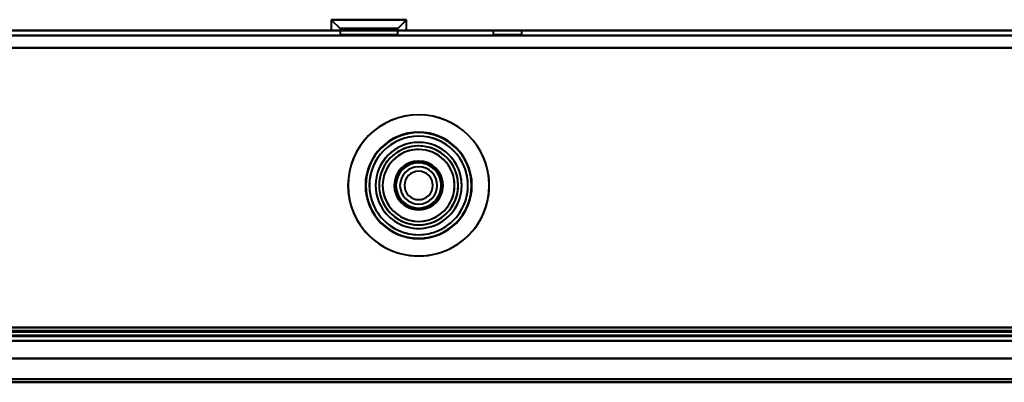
# Model space of a CAD drawing. Header units: millimetres. Extents: x -1442 to 3067, y -120 to 1010.
# Tile 13 of 71: x -256 to -145, y 124 to 165. Entities that reach past the tile are written whole.
import ezdxf

# ---------------------------------------------------------------- set-up
doc = ezdxf.new("R2010")
doc.units = ezdxf.units.MM
doc.layers.add('G-IMPT', color=8, linetype='Continuous', lineweight=40)

# ---------------------------------------------------------------- blocks, each defined once
blk = doc.blocks.new('NEXA 700 CALQUES_dwg-751640-Gauche')
at = {"layer": 'G-IMPT'}
for p, q in [((-220.85, 164.55), (-220.85, 163.35)), ((-220.85, 164.55), (-219.85, 163.55)), ((-220.85, 164.55), (-220.85, 163.35)), ((-220.85, 164.55), (-219.85, 163.55)), ((-220.85, 164.55), (-214.48, 164.55)), ((-214.48, 164.55), (-220.85, 164.55)), ((-220.85, 164.55), (-214.48, 164.55)), ((-214.48, 164.55), (-220.85, 164.55)), ((-218.73, 164.55), (-212.35, 164.55)), ((-212.35, 164.55), (-218.73, 164.55)), ((-218.73, 164.55), (-212.35, 164.55)), ((-212.35, 164.55), (-218.73, 164.55)), ((-213.35, 163.55), (-212.35, 164.55)), ((-213.35, 163.55), (-212.35, 164.55)), ((-212.35, 163.35), (-212.35, 164.55)), ((-212.35, 163.35), (-212.35, 164.55)), ((323.9, 163.35), (-325.9, 163.35)), ((-214.48, 163.35), (-220.85, 163.35)), ((-214.48, 163.35), (-220.85, 163.35)), ((-220.85, 163.35), (-214.48, 163.35)), ((-220.85, 163.35), (-214.48, 163.35)), ((-219.85, 163.55), (-219.85, 162.85)), ((-219.85, 163.55), (-219.85, 162.85)), ((-219.85, 163.55), (-214.98, 163.55)), ((-214.98, 163.55), (-219.85, 163.55)), ((-219.85, 163.55), (-214.98, 163.55)), ((-214.98, 163.55), (-219.85, 163.55)), ((-212.35, 163.35), (-218.73, 163.35)), ((-218.73, 163.35), (-212.35, 163.35)), ((-212.35, 163.35), (-218.73, 163.35)), ((-218.73, 163.35), (-212.35, 163.35)), ((-218.23, 163.55), (-213.35, 163.55)), ((-213.35, 163.55), (-218.23, 163.55)), ((-218.23, 163.55), (-213.35, 163.55)), ((-213.35, 163.55), (-218.23, 163.55)), ((-213.35, 162.85), (-213.35, 163.55)), ((-213.35, 162.85), (-213.35, 163.55)), ((-202.6, 163.35), (-202.6, 162.85)), ((-202.6, 163.35), (-202.6, 162.85)), ((-201, 163.35), (-202.6, 163.35)), ((-199.4, 163.35), (-202.6, 163.35)), ((-201, 163.35), (-202.6, 163.35)), ((-199.4, 163.35), (-202.6, 163.35)), ((-202.6, 163.35), (-201, 163.35)), ((-202.6, 163.35), (-201, 163.35)), ((-199.4, 163.35), (-201, 163.35)), ((-199.4, 163.35), (-201, 163.35)), ((-201, 163.35), (-199.4, 163.35)), ((-201, 163.35), (-199.4, 163.35)), ((-199.4, 162.85), (-199.4, 163.35)), ((-199.4, 162.85), (-199.4, 163.35)), ((-216.6, 162.85), (-219.85, 162.85)), ((-219.85, 162.85), (-214.98, 162.85)), ((-216.6, 162.85), (-219.85, 162.85)), ((-219.85, 162.85), (-214.98, 162.85)), ((-218.23, 162.85), (-216.6, 162.85)), ((-218.23, 162.85), (-216.6, 162.85)), ((-213.35, 162.85), (-216.6, 162.85)), ((-216.6, 162.85), (-213.35, 162.85)), ((-213.35, 162.85), (-216.6, 162.85)), ((-216.6, 162.85), (-213.35, 162.85)), ((-201, 162.85), (-202.6, 162.85)), ((-201, 162.85), (-202.6, 162.85)), ((-202.6, 162.85), (-201, 162.85)), ((-202.6, 162.85), (-199.4, 162.85)), ((-202.6, 162.85), (-201, 162.85)), ((-202.6, 162.85), (-199.4, 162.85)), ((-199.4, 162.85), (-201, 162.85)), ((-199.4, 162.85), (-201, 162.85)), ((-201, 162.85), (-199.4, 162.85)), ((-201, 162.85), (-199.4, 162.85)), ((-360.9, 128.87), (323.9, 128.87)), ((-361.4, 128.37), (324.4, 128.37)), ((325, 128.37), (-345, 128.37)), ((-326.4, 128.37), (324.4, 128.37)), ((325, 126.37), (-345, 126.37)), ((325, 126.37), (-345, 126.37))]:
    blk.add_line(p, q, dxfattribs=at)
at = {"layer": 'G-IMPT', "flags": 128}
for points in [[(323.9, 163.35), (161.45, 163.35), (-1, 163.35), (-163.45, 163.35), (-325.9, 163.35)], [(-325.9, 163.35), (-163.45, 163.35), (-1, 163.35), (161.45, 163.35), (323.9, 163.35)], [(323.9, 163.35), (161.45, 163.35), (-1, 163.35), (-163.45, 163.35), (-325.9, 163.35)], [(-325.9, 163.35), (-163.45, 163.35), (-1, 163.35), (161.45, 163.35), (323.9, 163.35)], [(-325.9, 162.75), (-163.45, 162.75), (-1, 162.75), (161.45, 162.75), (323.9, 162.75)], [(323.9, 162.75), (161.45, 162.75), (-1, 162.75), (-163.45, 162.75), (-325.9, 162.75)], [(-325.9, 162.75), (-163.45, 162.75), (-1, 162.75), (161.45, 162.75), (323.9, 162.75)], [(323.9, 162.75), (161.45, 162.75), (-1, 162.75), (-163.45, 162.75), (-325.9, 162.75)], [(323.9, 161.37), (161.32, 161.37), (-1.25, 161.37), (-163.83, 161.37), (-326.4, 161.37)], [(-326.4, 161.37), (-163.83, 161.37), (-1.25, 161.37), (161.32, 161.37), (323.9, 161.37)], [(323.9, 161.37), (161.32, 161.37), (-1.25, 161.37), (-163.83, 161.37), (-326.4, 161.37)], [(-326.4, 161.37), (-163.83, 161.37), (-1.25, 161.37), (161.32, 161.37), (323.9, 161.37)], [(323.9, 161.37), (161.45, 161.37), (-1, 161.37), (-163.45, 161.37), (-325.9, 161.37)], [(-325.9, 161.37), (-163.45, 161.37), (-1, 161.37), (161.45, 161.37), (323.9, 161.37)], [(-325.9, 161.37), (-163.45, 161.37), (-1, 161.37), (161.45, 161.37), (323.9, 161.37)], [(323.9, 161.37), (161.45, 161.37), (-1, 161.37), (-163.45, 161.37), (-325.9, 161.37)], [(323.9, 129.85), (161.45, 129.85), (-1, 129.85), (-163.45, 129.85), (-325.9, 129.85)], [(-325.9, 129.85), (-163.45, 129.85), (-1, 129.85), (161.45, 129.85), (323.9, 129.85)], [(323.9, 129.85), (161.45, 129.85), (-1, 129.85), (-163.45, 129.85), (-325.9, 129.85)], [(-325.9, 129.85), (-163.45, 129.85), (-1, 129.85), (161.45, 129.85), (323.9, 129.85)], [(-325.9, 129.85), (-163.45, 129.85), (-1, 129.85), (161.45, 129.85), (323.9, 129.85)], [(323.9, 129.85), (161.45, 129.85), (-1, 129.85), (-163.45, 129.85), (-325.9, 129.85)], [(323.9, 129.85), (161.45, 129.85), (-1, 129.85), (-163.45, 129.85), (-325.9, 129.85)], [(-325.9, 129.85), (-163.45, 129.85), (-1, 129.85), (161.45, 129.85), (323.9, 129.85)], [(-361.4, 128.97), (-189.95, 128.97), (-18.5, 128.97), (152.95, 128.97), (324.4, 128.97)], [(324.4, 128.97), (152.95, 128.97), (-18.5, 128.97), (-189.95, 128.97), (-361.4, 128.97)], [(-361.4, 128.97), (-189.95, 128.97), (-18.5, 128.97), (152.95, 128.97), (324.4, 128.97)], [(324.4, 128.97), (152.95, 128.97), (-18.5, 128.97), (-189.95, 128.97), (-361.4, 128.97)], [(324.4, 128.97), (152.95, 128.97), (-18.5, 128.97), (-189.95, 128.97), (-361.4, 128.97)], [(-361.4, 128.97), (-189.95, 128.97), (-18.5, 128.97), (152.95, 128.97), (324.4, 128.97)], [(-361.4, 128.87), (-189.95, 128.87), (-18.5, 128.87), (152.95, 128.87), (324.4, 128.87)], [(324.4, 128.87), (152.95, 128.87), (-18.5, 128.87), (-189.95, 128.87), (-361.4, 128.87)], [(-360.9, 129.47), (-189.7, 129.47), (-18.5, 129.47), (152.7, 129.47), (323.9, 129.47)], [(323.9, 129.47), (152.7, 129.47), (-18.5, 129.47), (-189.7, 129.47), (-360.9, 129.47)], [(323.9, 129.37), (152.7, 129.37), (-18.5, 129.37), (-189.7, 129.37), (-360.9, 129.37)], [(-360.9, 129.37), (-189.7, 129.37), (-18.5, 129.37), (152.7, 129.37), (323.9, 129.37)], [(323.9, 129.37), (152.7, 129.37), (-18.5, 129.37), (-189.7, 129.37), (-360.9, 129.37)], [(-360.9, 129.37), (-189.7, 129.37), (-18.5, 129.37), (152.7, 129.37), (323.9, 129.37)], [(-360.9, 129.37), (-189.7, 129.37), (-18.5, 129.37), (152.7, 129.37), (323.9, 129.37)], [(323.9, 129.37), (152.7, 129.37), (-18.5, 129.37), (-189.7, 129.37), (-360.9, 129.37)], [(-360.9, 128.87), (-189.7, 128.87), (-18.5, 128.87), (152.7, 128.87), (323.9, 128.87)], [(323.9, 128.87), (152.7, 128.87), (-18.5, 128.87), (-189.7, 128.87), (-360.9, 128.87)], [(-360.9, 128.87), (-189.7, 128.87), (-18.5, 128.87), (152.7, 128.87), (323.9, 128.87)], [(323.9, 128.87), (152.7, 128.87), (-18.5, 128.87), (-189.7, 128.87), (-360.9, 128.87)], [(323.9, 128.87), (152.7, 128.87), (-18.5, 128.87), (-189.7, 128.87), (-360.9, 128.87)], [(-360.9, 128.87), (-189.7, 128.87), (-18.5, 128.87), (152.7, 128.87), (323.9, 128.87)], [(323.9, 128.87), (152.7, 128.87), (-18.5, 128.87), (-189.7, 128.87), (-360.9, 128.87)], [(-360.9, 128.87), (-189.7, 128.87), (-18.5, 128.87), (152.7, 128.87), (323.9, 128.87)], [(323.9, 128.87), (152.7, 128.87), (-18.5, 128.87), (-189.7, 128.87), (-360.9, 128.87)], [(-360.9, 128.87), (-189.7, 128.87), (-18.5, 128.87), (152.7, 128.87), (323.9, 128.87)], [(-360.9, 128.87), (-189.7, 128.87), (-18.5, 128.87), (152.7, 128.87), (323.9, 128.87)], [(323.9, 128.87), (152.7, 128.87), (-18.5, 128.87), (-189.7, 128.87), (-360.9, 128.87)], [(-326.4, 129.47), (-163.83, 129.47), (-1.25, 129.47), (161.32, 129.47), (323.9, 129.47)], [(323.9, 129.47), (161.32, 129.47), (-1.25, 129.47), (-163.83, 129.47), (-326.4, 129.47)], [(-326.4, 129.47), (-163.83, 129.47), (-1.25, 129.47), (161.32, 129.47), (323.9, 129.47)], [(323.9, 129.47), (161.32, 129.47), (-1.25, 129.47), (-163.83, 129.47), (-326.4, 129.47)], [(-326.4, 128.97), (-163.7, 128.97), (-1, 128.97), (161.7, 128.97), (324.4, 128.97)], [(324.4, 128.97), (161.7, 128.97), (-1, 128.97), (-163.7, 128.97), (-326.4, 128.97)], [(-326.4, 128.97), (-163.7, 128.97), (-1, 128.97), (161.7, 128.97), (324.4, 128.97)], [(324.4, 128.97), (161.7, 128.97), (-1, 128.97), (-163.7, 128.97), (-326.4, 128.97)], [(-326.4, 128.97), (-163.7, 128.97), (-1, 128.97), (161.7, 128.97), (324.4, 128.97)], [(324.4, 128.97), (161.7, 128.97), (-1, 128.97), (-163.7, 128.97), (-326.4, 128.97)], [(-326.4, 128.87), (-163.7, 128.87), (-1, 128.87), (161.7, 128.87), (324.4, 128.87)], [(324.4, 128.87), (161.7, 128.87), (-1, 128.87), (-163.7, 128.87), (-326.4, 128.87)], [(-326, 128.87), (-163.5, 128.87), (-1, 128.87), (161.5, 128.87), (324, 128.87)], [(324, 128.87), (161.5, 128.87), (-1, 128.87), (-163.5, 128.87), (-326, 128.87)], [(324, 128.87), (161.5, 128.87), (-1, 128.87), (-163.5, 128.87), (-326, 128.87)], [(-326, 128.87), (-163.5, 128.87), (-1, 128.87), (161.5, 128.87), (324, 128.87)], [(-361.4, 128.37), (-189.95, 128.37), (-18.5, 128.37), (152.95, 128.37), (324.4, 128.37)], [(324.4, 128.37), (152.95, 128.37), (-18.5, 128.37), (-189.95, 128.37), (-361.4, 128.37)], [(324.4, 128.37), (157.05, 128.37), (-10.3, 128.37), (-177.65, 128.37), (-345, 128.37)], [(-345, 128.37), (-177.65, 128.37), (-10.3, 128.37), (157.05, 128.37), (324.4, 128.37)], [(-345, 128.37), (-177.65, 128.37), (-10.3, 128.37), (157.05, 128.37), (324.4, 128.37)], [(324.4, 128.37), (157.05, 128.37), (-10.3, 128.37), (-177.65, 128.37), (-345, 128.37)], [(-326.4, 128.37), (-165.3, 128.37), (-4.2, 128.37), (156.9, 128.37), (318, 128.37)], [(318, 128.37), (156.9, 128.37), (-4.2, 128.37), (-165.3, 128.37), (-326.4, 128.37)], [(318, 128.37), (156.9, 128.37), (-4.2, 128.37), (-165.3, 128.37), (-326.4, 128.37)], [(-326.4, 128.37), (-165.3, 128.37), (-4.2, 128.37), (156.9, 128.37), (318, 128.37)], [(318, 128.37), (156.9, 128.37), (-4.2, 128.37), (-165.3, 128.37), (-326.4, 128.37)], [(-326.4, 128.37), (-165.3, 128.37), (-4.2, 128.37), (156.9, 128.37), (318, 128.37)], [(324.4, 128.37), (161.7, 128.37), (-1, 128.37), (-163.7, 128.37), (-326.4, 128.37)], [(318, 128.37), (156.9, 128.37), (-4.2, 128.37), (-165.3, 128.37), (-326.4, 128.37)], [(-326.4, 128.37), (-165.3, 128.37), (-4.2, 128.37), (156.9, 128.37), (318, 128.37)], [(-326.4, 128.37), (-163.7, 128.37), (-1, 128.37), (161.7, 128.37), (324.4, 128.37)], [(324.4, 128.37), (161.7, 128.37), (-1, 128.37), (-163.7, 128.37), (-326.4, 128.37)], [(-326.4, 128.37), (-163.7, 128.37), (-1, 128.37), (161.7, 128.37), (324.4, 128.37)], [(324.4, 128.37), (161.7, 128.37), (-1, 128.37), (-163.7, 128.37), (-326.4, 128.37)], [(-326.4, 128.37), (-163.7, 128.37), (-1, 128.37), (161.7, 128.37), (324.4, 128.37)], [(324.4, 128.37), (161.7, 128.37), (-1, 128.37), (-163.7, 128.37), (-326.4, 128.37)], [(-326.4, 128.37), (-163.7, 128.37), (-1, 128.37), (161.7, 128.37), (324.4, 128.37)], [(-345, 126.37), (-177.5, 126.37), (-10, 126.37), (157.5, 126.37), (325, 126.37)], [(325, 126.37), (157.5, 126.37), (-10, 126.37), (-177.5, 126.37), (-345, 126.37)], [(325, 126.37), (157.5, 126.37), (-10, 126.37), (-177.5, 126.37), (-345, 126.37)], [(-345, 126.37), (-177.5, 126.37), (-10, 126.37), (157.5, 126.37), (325, 126.37)], [(325, 126.37), (157.5, 126.37), (-10, 126.37), (-177.5, 126.37), (-345, 126.37)], [(-345, 126.37), (-177.5, 126.37), (-10, 126.37), (157.5, 126.37), (325, 126.37)], [(-345, 126.37), (-177.5, 126.37), (-10, 126.37), (157.5, 126.37), (325, 126.37)], [(325, 126.37), (157.5, 126.37), (-10, 126.37), (-177.5, 126.37), (-345, 126.37)], [(-338, 126.37), (-174, 126.37), (-10, 126.37), (154, 126.37), (318, 126.37)], [(318, 126.37), (154, 126.37), (-10, 126.37), (-174, 126.37), (-338, 126.37)], [(318, 126.37), (154, 126.37), (-10, 126.37), (-174, 126.37), (-338, 126.37)], [(-338, 126.37), (-174, 126.37), (-10, 126.37), (154, 126.37), (318, 126.37)], [(318, 126.37), (154, 126.37), (-10, 126.37), (-174, 126.37), (-338, 126.37)], [(-338, 126.37), (-174, 126.37), (-10, 126.37), (154, 126.37), (318, 126.37)], [(-338, 126.37), (-174, 126.37), (-10, 126.37), (154, 126.37), (318, 126.37)], [(318, 126.37), (154, 126.37), (-10, 126.37), (-174, 126.37), (-338, 126.37)], [(325, 124.03), (157.5, 124.03), (-10, 124.03), (-177.5, 124.03), (-345, 124.03)], [(-345, 124.03), (-177.5, 124.03), (-10, 124.03), (157.5, 124.03), (325, 124.03)], [(-345, 124.03), (-177.5, 124.03), (-10, 124.03), (157.5, 124.03), (325, 124.03)], [(325, 124.03), (157.5, 124.03), (-10, 124.03), (-177.5, 124.03), (-345, 124.03)], [(-345, 124.03), (-177.5, 124.03), (-10, 124.03), (157.5, 124.03), (325, 124.03)], [(325, 124.03), (157.5, 124.03), (-10, 124.03), (-177.5, 124.03), (-345, 124.03)], [(-345, 124.03), (-177.5, 124.03), (-10, 124.03), (157.5, 124.03), (325, 124.03)], [(325, 124.03), (157.5, 124.03), (-10, 124.03), (-177.5, 124.03), (-345, 124.03)], [(325, 123.68), (157.5, 123.68), (-10, 123.68), (-177.5, 123.68), (-345, 123.68)], [(-345, 123.68), (-177.5, 123.68), (-10, 123.68), (157.5, 123.68), (325, 123.68)], [(-345, 123.68), (-177.5, 123.68), (-10, 123.68), (157.5, 123.68), (325, 123.68)], [(325, 123.68), (157.5, 123.68), (-10, 123.68), (-177.5, 123.68), (-345, 123.68)], [(325, 123.68), (157.5, 123.68), (-10, 123.68), (-177.5, 123.68), (-345, 123.68)], [(-345, 123.68), (-177.5, 123.68), (-10, 123.68), (157.5, 123.68), (325, 123.68)]]:
    blk.add_lwpolyline(points, dxfattribs=at)
at = {"layer": 'G-IMPT'}
for radius, start, end in [(7.95, 0, 180), (7.95, 22.5227, 202.5227), (7.95, 0, 180), (7.95, 360, 180), (7.95, 22.5227, 202.5227), (7.95, 22.5227, 202.5227), (7.95, 360, 180), (7.95, 22.5227, 202.5227), (6, 360, 180), (6, 360, 180), (6, 360, 180), (6, 90, 180), (6, 360, 180), (6, 0, 180), (6, 360, 180), (6, 360, 180), (6, 0, 180), (6, 0, 180), (6, 0, 180), (6, 0, 180), (6, 360, 180), (6, 0, 180), (6, 0, 90), (5.95, 0, 180), (5.95, 0, 180), (5.95, 360, 180), (5.95, 22.5227, 202.5227), (5.95, 22.5227, 202.5227), (5.95, 22.5227, 202.5227), (5.55, 0, 180), (5.55, 0, 180), (5.55, 22.5227, 202.5227), (5.55, 22.5227, 202.5227), (4.85, 0, 180), (4.85, 22.5227, 202.5227), (4.85, 0, 180), (4.85, 0, 180), (4.85, 22.5227, 202.5227), (4.85, 22.5227, 202.5227), (4.85, 0, 180), (4.85, 22.5227, 202.5227), (4.45, 0, 180), (4.45, 0, 180), (4.45, 22.5227, 180), (4.45, 22.5227, 202.5227), (4.45, 0, 180), (4.45, 0, 180), (4.45, 0, 180), (4.45, 22.5227, 202.5227), (4.45, 22.5227, 202.5227), (4.45, 22.5227, 202.5227), (4.45, 22.5227, 202.5227), (4.45, 22.5227, 202.5227), (4.45, 22.5227, 180), (4.45, 360, 180), (4.45, 0, 180), (4.45, 360, 180), (4.05, 22.5227, 202.5227), (4.05, 22.5227, 202.5227), (4.05, 0, 180), (4.05, 0, 180), (7.95, 202.5227, 22.5227), (7.95, 202.5227, 22.5227), (7.95, 202.5227, 22.5227), (7.95, 202.5227, 22.5227), (2.75, 0, 180), (2.75, 22.5227, 202.5227), (2.75, 22.5227, 202.5227), (2.75, 22.5227, 202.5227), (2.75, 0, 180), (2.75, 22.5227, 202.5227), (2.75, 0, 180), (2.75, 0, 180), (5.95, 202.5227, 22.5227), (5.95, 202.5227, 22.5227), (5.95, 202.5227, 22.5227), (5.55, 202.5227, 22.5227), (5.55, 202.5227, 22.5227), (4.85, 202.5227, 22.5227), (4.85, 202.5227, 22.5227), (4.85, 202.5227, 22.5227), (4.85, 202.5227, 22.5227), (4.45, 202.5227, 22.5227), (4.45, 202.5227, 22.5227), (4.45, 202.5227, 22.5227), (4.45, 202.5227, 22.5227), (4.45, 202.5227, 22.5227), (4.45, 202.5227, 22.5227), (4.05, 202.5227, 22.5227), (4.05, 202.5227, 22.5227), (2.55, 0, 180), (2.55, 0, 180), (2.55, 0, 180), (2.55, 0, 180), (2.55, 90, 202.5227), (2.55, 90, 180), (2.55, 0, 180), (2.55, 22.5227, 202.5227), (2.55, 22.5227, 202.5227), (2.55, 22.5227, 202.5227), (2.55, 22.5227, 202.5227), (2.55, 22.5227, 202.5227), (2.55, 0, 180), (2.55, 0, 180), (2.55, 112.5227, 180), (2.55, 112.5227, 202.5227), (2.1, 90, 270), (2.1, 90, 270), (2.1, 90, 270), (2.1, 90, 270), (2.1, 90, 270), (2.1, 90, 270), (2.1, 90, 180), (2.1, 360, 180), (1.6, 360, 180), (1.6, 90, 270), (1.6, 90, 270), (1.6, 90, 270), (1.6, 360, 180), (1.6, 90, 180), (1.6, 90, 180), (1.6, 0, 180), (2.55, 0, 112.5227), (2.55, 22.5227, 112.5227), (2.55, 22.5227, 90), (2.55, 0, 90), (2.1, 270, 90), (2.1, 270, 90), (2.1, 270, 90), (2.1, 270, 90), (2.1, 270, 90), (2.1, 270, 90), (2.1, 270, 90), (1.6, 270, 90), (1.6, 360, 90), (1.6, 270, 90), (1.6, 270, 90), (1.6, 270, 90), (4.45, 360, 22.5227), (4.45, 360, 22.5227), (2.75, 202.5227, 22.5227), (2.75, 202.5227, 22.5227), (2.75, 202.5227, 22.5227), (2.75, 202.5227, 22.5227), (2.55, 202.5227, 22.5227), (2.55, 202.5227, 22.5227), (2.55, 202.5227, 22.5227), (2.55, 202.5227, 22.5227), (2.55, 202.5227, 22.5227), (2.55, 202.5227, 22.5227), (2.55, 0, 22.5227), (7.95, 180, 360), (7.95, 180, 360), (7.95, 180, 0), (7.95, 180, 0), (6, 180, 360), (6, 180, 360), (6, 180, 0), (6, 180, 360), (6, 180, 0), (6, 180, 0), (6, 180, 360), (6, 180, 360), (6, 180, 360), (6, 180, 0), (6, 180, 0), (6, 180, 0), (6, 180, 0), (6, 180, 0), (5.95, 180, 360), (5.95, 180, 0), (5.95, 180, 360), (5.55, 180, 0), (5.55, 180, 360), (4.85, 180, 0), (4.85, 180, 0), (4.85, 180, 0), (4.85, 180, 0), (4.45, 180, 0), (4.45, 180, 0), (4.45, 180, 0), (4.45, 180, 0), (4.45, 180, 0), (4.45, 180, 0), (4.45, 180, 202.5227), (4.45, 180, 360), (4.45, 180, 0), (4.45, 180, 360), (4.45, 202.5227, 360), (4.05, 180, 0), (4.05, 180, 0), (2.75, 180, 0), (2.75, 180, 360), (2.75, 180, 0), (2.75, 180, 0), (2.55, 180, 0), (2.55, 180, 0), (2.55, 180, 0), (2.55, 180, 0), (2.55, 180, 0), (2.55, 180, 0), (2.55, 180, 0), (2.55, 180, 0), (2.55, 180, 0), (2.55, 202.5227, 0), (2.1, 180, 270), (2.1, 180, 0), (1.6, 180, 360), (1.6, 180, 0), (1.6, 180, 270), (1.6, 180, 270), (1.6, 180, 0), (1.6, 270, 360)]:
    blk.add_arc((-211, 145.87), radius, start, end, dxfattribs=at)

msp = doc.modelspace()

# ---------------------------------------------------------------- linework, layer by layer
at = {"color": 94, "lineweight": 30}
msp.add_line((-610.6, 128.37), (608.6, 128.37), dxfattribs=at)
msp.add_line((-610.6, 128.37), (608.6, 128.37), dxfattribs=at)

# ---------------------------------------------------------------- block references
at = {"layer": 'G-IMPT'}
msp.add_blockref('NEXA 700 CALQUES_dwg-751640-Gauche', (0, 0), dxfattribs=at)

doc.saveas('drawing.dxf')
